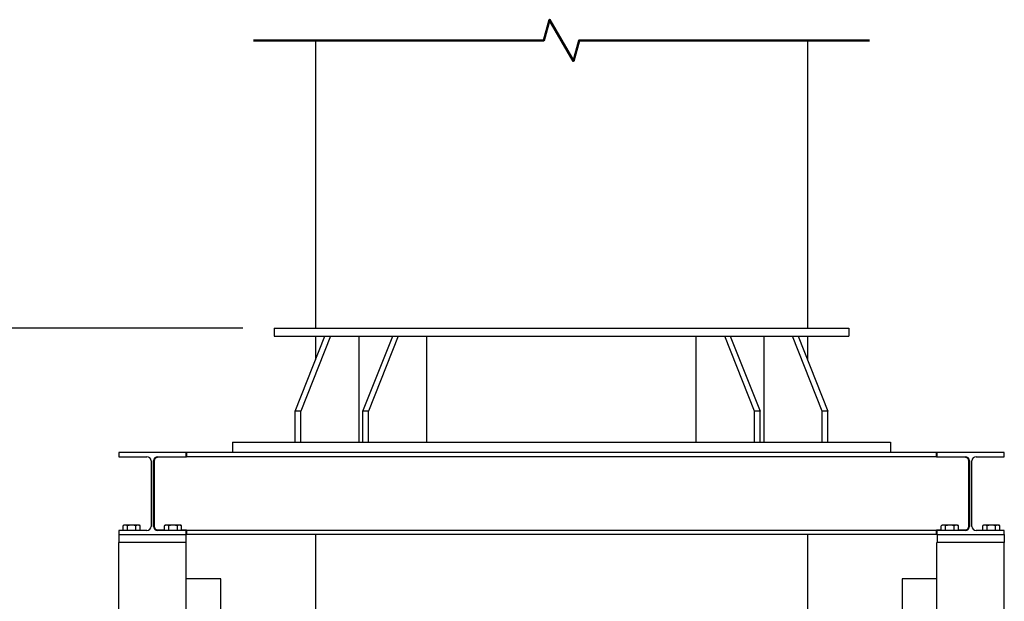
# Model space of a CAD drawing. Header units: inches. Extents: x 36 to 1719, y -84 to 1122.
# Tile 65 of 256: x 229 to 324, y 525 to 582. Entities that reach past the tile are written whole.
import ezdxf

# ---------------------------------------------------------------- set-up
doc = ezdxf.new("R2010")
doc.units = ezdxf.units.IN
doc.header["$LTSCALE"] = 48
doc.header["$MEASUREMENT"] = 0
for name, color, linetype, lineweight in [('Break Line (ANSI)', 7, 'Continuous', 50), ('Dimension (ANSI)', 7, 'Continuous', 25), ('Visible (ANSI)', 7, 'Continuous', 30)]:
    doc.layers.add(name, color=color, linetype=linetype, lineweight=lineweight)
doc.styles.add('Note Text (ANSI)', font='tahoma.ttf')
doc.dimstyles.new('Architectural (ANSI)', dxfattribs={"dimscale": 48, "dimtxt": 0.125, "dimasz": 0.098425, "dimexe": 0.125, "dimexo": 0.0625, "dimgap": 0.031496, "dimtad": 0, "dimtih": 1, "dimtoh": 1, "dimdec": 4, "dimrnd": 1e-08, "dimzin": 3, "dimdsep": 46, "dimlunit": 4, "dimtxsty": 'Note Text (ANSI)', "dimcen": 0.09, "dimdle": 0.393701, "dimclrd": 256, "dimclre": 256, "dimclrt": 256, "dimadec": 0, "dimazin": 3, "dimtfac": 0.96, "dimtofl": 0, "dimtmove": 0, "dimatfit": 3, "dimfxl": 1, "dimfrac": 2, "dimtolj": 1, "dimtzin": 12, "dimlwd": -1, "dimlwe": -1, "dimarcsym": 0})

# ---------------------------------------------------------------- blocks, each defined once
blk = doc.blocks.new('*D14')
at = {"layer": 'Defpoints', "color": 0, "transparency": 16777216}
for p in [(253.414, 551.717), (119.711, 239.148), (347.163, 239.148)]:
    blk.add_point(p, dxfattribs=at)
at = {"layer": 'Dimension (ANSI)', "transparency": 16777216}
for p, q in [((250.414, 551.717), (113.711, 551.717)), ((119.711, 546.993), (119.711, 398.948)), ((119.711, 243.872), (119.711, 388.349)), ((344.163, 239.148), (113.711, 239.148))]:
    blk.add_line(p, q, dxfattribs=at)
for points in [[(118.924, 546.993), (120.499, 546.993), (119.711, 551.717)], [(118.924, 243.872), (120.499, 243.872), (119.711, 239.148)]]:
    blk.add_solid(points, dxfattribs=at)
at = {"layer": 'Dimension (ANSI)', "transparency": 16777216, "insert": (99.753, 397.437), "char_height": 6, "attachment_point": 1, "style": 'Note Text (ANSI)'}
blk.add_mtext('\\A1;26\'-0 9/16"', dxfattribs=at)

msp = doc.modelspace()

# ---------------------------------------------------------------- linework, layer by layer
at = {"layer": 'Break Line (ANSI)', "flags": 128}
msp.add_lwpolyline([(251.41391, 579.53235), (279.4733, 579.53235), (280.0092, 581.53235), (282.31861, 577.53235), (282.8545, 579.53235), (310.9139, 579.53235)], dxfattribs=at)
at = {"layer": 'Visible (ANSI)'}
for p, q in [((257.4139, 579.53235), (257.4139, 551.71693)), ((304.9139, 579.53235), (304.9139, 551.71693)), ((253.4139, 551.71693), (253.4139, 550.96693)), ((253.4139, 551.71693), (308.9139, 551.71693)), ((308.9139, 551.71693), (308.9139, 550.96693)), ((253.4139, 550.96693), (258.3273, 550.96693)), ((255.45787, 543.71693), (258.3273, 550.96693)), ((258.85763, 550.96693), (255.9882, 543.71693)), ((257.4139, 550.96693), (257.4139, 548.65911)), ((258.3273, 550.96693), (265.39837, 550.96693)), ((261.63599, 540.71693), (261.63599, 550.96693)), ((261.9986, 543.71693), (264.86804, 550.96693)), ((265.39837, 550.96693), (262.52893, 543.71693)), ((265.39837, 550.96693), (296.92944, 550.96693)), ((268.17673, 540.71693), (268.17673, 550.96693)), ((294.15108, 540.71693), (294.15108, 550.96693)), ((299.79887, 543.71693), (296.92944, 550.96693)), ((296.92944, 550.96693), (304.00051, 550.96693)), ((297.45977, 550.96693), (300.3292, 543.71693)), ((300.69182, 550.96693), (300.69182, 540.71693)), ((306.33961, 543.71693), (303.47018, 550.96693)), ((304.00051, 550.96693), (306.86994, 543.71693)), ((304.00051, 550.96693), (308.9139, 550.96693)), ((304.9139, 550.96693), (304.9139, 548.65911)), ((255.9882, 543.71693), (255.45787, 543.71693)), ((255.45787, 540.71693), (255.45787, 543.71693)), ((255.9882, 540.71693), (255.9882, 543.71693)), ((262.52893, 543.71693), (261.9986, 543.71693)), ((261.9986, 540.71693), (261.9986, 543.71693)), ((262.52893, 540.71693), (262.52893, 543.71693)), ((300.3292, 543.71693), (299.79887, 543.71693)), ((299.79887, 540.71693), (299.79887, 543.71693)), ((300.3292, 540.71693), (300.3292, 543.71693)), ((306.86994, 543.71693), (306.33961, 543.71693)), ((306.33961, 540.71693), (306.33961, 543.71693)), ((306.86994, 540.71693), (306.86994, 543.71693)), ((249.4139, 540.71693), (249.4139, 539.71693)), ((249.4139, 540.71693), (255.45787, 540.71693)), ((255.45787, 540.71693), (262.52893, 540.71693)), ((262.52893, 540.71693), (299.79887, 540.71693)), ((299.79887, 540.71693), (306.86994, 540.71693)), ((306.86994, 540.71693), (312.9139, 540.71693)), ((312.9139, 540.71693), (312.9139, 539.71693)), ((244.9139, 539.71693), (238.4139, 539.71693)), ((238.4139, 539.71693), (238.4139, 539.31693)), ((238.4139, 539.31693), (241.1414, 539.31693)), ((242.1864, 539.31693), (244.9139, 539.31693)), ((244.9739, 539.25693), (242.1864, 539.25693)), ((244.9139, 539.31693), (244.9139, 539.71693)), ((244.9739, 539.71693), (244.9739, 539.31693)), ((317.3539, 539.71693), (244.9739, 539.71693)), ((244.9739, 539.31693), (244.9739, 539.25693)), ((317.3539, 539.31693), (244.9739, 539.31693)), ((317.3539, 539.31693), (317.3539, 539.71693)), ((317.3539, 539.25693), (317.3539, 539.31693)), ((320.1414, 539.25693), (317.3539, 539.25693)), ((323.9139, 539.71693), (317.4139, 539.71693)), ((317.4139, 539.71693), (317.4139, 539.31693)), ((317.4139, 539.31693), (320.1414, 539.31693)), ((321.1864, 539.31693), (323.9139, 539.31693)), ((323.9139, 539.31693), (323.9139, 539.71693)), ((241.5414, 538.91693), (241.5414, 532.58693)), ((241.7864, 532.58693), (241.7864, 538.91693)), ((241.8464, 538.91693), (241.8464, 532.58693)), ((320.4814, 532.58693), (320.4814, 538.91693)), ((320.5414, 538.91693), (320.5414, 532.58693)), ((320.7864, 532.58693), (320.7864, 538.91693)), ((238.94515, 532.7088), (238.83396, 532.64461)), ((238.83396, 532.18693), (238.83396, 532.64461)), ((239.04145, 532.7088), (238.94515, 532.7088)), ((239.6639, 532.7088), (239.04145, 532.7088)), ((239.24893, 532.18693), (239.24893, 532.64461)), ((240.28636, 532.7088), (239.6639, 532.7088)), ((240.07887, 532.18693), (240.07887, 532.64461)), ((240.38265, 532.7088), (240.28636, 532.7088)), ((240.38265, 532.7088), (240.49385, 532.64461)), ((240.49385, 532.18693), (240.49385, 532.64461)), ((242.94515, 532.7088), (242.83396, 532.64461)), ((242.83396, 532.18693), (242.83396, 532.64461)), ((243.04145, 532.7088), (242.94515, 532.7088)), ((243.6639, 532.7088), (243.04145, 532.7088)), ((243.24893, 532.18693), (243.24893, 532.64461)), ((244.28636, 532.7088), (243.6639, 532.7088)), ((244.07887, 532.18693), (244.07887, 532.64461)), ((244.38265, 532.7088), (244.28636, 532.7088)), ((244.38265, 532.7088), (244.49385, 532.64461)), ((244.49385, 532.18693), (244.49385, 532.64461)), ((317.94515, 532.7088), (317.83396, 532.64461)), ((317.83396, 532.18693), (317.83396, 532.64461)), ((318.04145, 532.7088), (317.94515, 532.7088)), ((318.6639, 532.7088), (318.04145, 532.7088)), ((318.24893, 532.18693), (318.24893, 532.64461)), ((319.28636, 532.7088), (318.6639, 532.7088)), ((319.07887, 532.18693), (319.07887, 532.64461)), ((319.38265, 532.7088), (319.28636, 532.7088)), ((319.38265, 532.7088), (319.49385, 532.64461)), ((319.49385, 532.18693), (319.49385, 532.64461)), ((321.94515, 532.7088), (321.83396, 532.64461)), ((321.83396, 532.18693), (321.83396, 532.64461)), ((322.04145, 532.7088), (321.94515, 532.7088)), ((322.6639, 532.7088), (322.04145, 532.7088)), ((322.24893, 532.18693), (322.24893, 532.64461)), ((323.28636, 532.7088), (322.6639, 532.7088)), ((323.07887, 532.18693), (323.07887, 532.64461)), ((323.38265, 532.7088), (323.28636, 532.7088)), ((323.38265, 532.7088), (323.49385, 532.64461)), ((323.49385, 532.18693), (323.49385, 532.64461)), ((241.1414, 532.18693), (238.4139, 532.18693)), ((238.4139, 532.18693), (238.4139, 531.78693)), ((238.4139, 531.78693), (244.9139, 531.78693)), ((238.4164, 531.78693), (244.9114, 531.78693)), ((238.4164, 531.78693), (238.4164, 531.03693)), ((242.1864, 532.24693), (242.83396, 532.24693)), ((244.9139, 532.18693), (242.1864, 532.18693)), ((244.49385, 532.24693), (244.9739, 532.24693)), ((244.9114, 531.78693), (244.9114, 531.03693)), ((244.9139, 531.78693), (244.9139, 532.18693)), ((244.9739, 532.24693), (244.9739, 532.18693)), ((244.9739, 532.18693), (244.9739, 531.78693)), ((317.3539, 532.18693), (244.9739, 532.18693)), ((317.3539, 531.78693), (244.9739, 531.78693)), ((257.4139, 531.78693), (257.4139, 523.23443)), ((304.9139, 531.78693), (304.9139, 523.23443)), ((317.3539, 532.24693), (317.83396, 532.24693)), ((317.3539, 532.18693), (317.3539, 532.24693)), ((317.3539, 531.78693), (317.3539, 532.18693)), ((320.1414, 532.18693), (317.4139, 532.18693)), ((317.4139, 532.18693), (317.4139, 531.78693)), ((317.4139, 531.78693), (323.9139, 531.78693)), ((317.4164, 531.78693), (317.4164, 531.03693)), ((317.4164, 531.78693), (323.9114, 531.78693)), ((319.49385, 532.24693), (320.1414, 532.24693)), ((323.9139, 532.18693), (321.1864, 532.18693)), ((323.9114, 531.78693), (323.9114, 531.03693)), ((323.9139, 531.78693), (323.9139, 532.18693)), ((244.9139, 531.03693), (238.4139, 531.03693)), ((238.4139, 404.79693), (238.4139, 531.03693)), ((244.9114, 531.03693), (238.4164, 531.03693)), ((244.9139, 404.79693), (244.9139, 531.03693)), ((323.9139, 531.03693), (317.4139, 531.03693)), ((317.4139, 404.79693), (317.4139, 531.03693)), ((323.9114, 531.03693), (317.4164, 531.03693)), ((323.9139, 404.79693), (323.9139, 531.03693)), ((248.2864, 527.501), (244.9139, 527.501)), ((248.2864, 520.501), (248.2864, 527.501)), ((314.0414, 527.501), (314.0414, 520.501)), ((317.4139, 527.501), (314.0414, 527.501))]:
    msp.add_line(p, q, dxfattribs=at)
for centre, start, end in [((241.1414, 538.91693), 0, 90), ((242.1864, 538.91693), 90, 180), ((320.1414, 538.91693), 0, 90), ((321.1864, 538.91693), 90, 180), ((241.1414, 532.58693), 270, 0), ((242.1864, 532.58693), 180, 270), ((320.1414, 532.58693), 270, 0), ((321.1864, 532.58693), 180, 270)]:
    msp.add_arc(centre, 0.4, start, end, dxfattribs=at)
for points, knots in [([(242.1864, 539.25693), (242.16673, 539.25693), (242.14714, 539.25521), (242.10899, 539.24856), (242.09042, 539.24364), (242.0371, 539.22471), (242.0046, 539.20629), (241.94048, 539.15634), (241.90672, 539.11715), (241.87141, 539.04752), (241.86212, 539.02252), (241.84961, 538.97063), (241.8464, 538.94374), (241.8464, 538.91693)], [2.83406103, 2.83406103, 2.83406103, 2.83406103, 2.98401349, 2.98401349, 3.13396595, 3.13396595, 3.43387087, 3.43387087, 3.84248121, 3.84248121, 4.04678638, 4.04678638, 4.25109155, 4.25109155, 4.25109155, 4.25109155]), ([(320.4814, 538.91693), (320.4814, 538.94374), (320.4782, 538.97063), (320.46569, 539.02252), (320.4564, 539.04752), (320.42108, 539.11715), (320.38733, 539.15634), (320.3232, 539.20629), (320.29071, 539.22471), (320.23739, 539.24364), (320.21882, 539.24856), (320.18067, 539.25521), (320.16108, 539.25693), (320.1414, 539.25693)], [1.41703052, 1.41703052, 1.41703052, 1.41703052, 1.62133569, 1.62133569, 1.82564086, 1.82564086, 2.2342512, 2.2342512, 2.53415612, 2.53415612, 2.68410858, 2.68410858, 2.83406103, 2.83406103, 2.83406103, 2.83406103]), ([(241.8464, 532.58693), (241.8464, 532.56012), (241.84961, 532.53322), (241.86212, 532.48134), (241.87141, 532.45634), (241.90672, 532.38671), (241.94048, 532.34751), (242.0046, 532.29756), (242.0371, 532.27914), (242.09042, 532.26021), (242.10899, 532.25529), (242.14714, 532.24865), (242.16673, 532.24693), (242.1864, 532.24693)], [-1.41703052, -1.41703052, -1.41703052, -1.41703052, -1.21272535, -1.21272535, -1.00842018, -1.00842018, -0.59980983, -0.59980983, -0.29990492, -0.29990492, -0.14995246, -0.14995246, 0, 0, 0, 0]), ([(320.1414, 532.24693), (320.16108, 532.24693), (320.18067, 532.24865), (320.21882, 532.25529), (320.23739, 532.26021), (320.29071, 532.27914), (320.3232, 532.29756), (320.38733, 532.34751), (320.42108, 532.38671), (320.4564, 532.45634), (320.46569, 532.48134), (320.4782, 532.53322), (320.4814, 532.56012), (320.4814, 532.58693)], [0, 0, 0, 0, 0.14995246, 0.14995246, 0.29990492, 0.29990492, 0.59980983, 0.59980983, 1.00842018, 1.00842018, 1.21272535, 1.21272535, 1.41703052, 1.41703052, 1.41703052, 1.41703052])]:
    msp.add_open_spline(points, degree=3, knots=knots, dxfattribs=at)
for points in [[(239.04145, 532.7088), (238.94515, 532.7088), (238.83396, 532.64461)], [(239.24893, 532.64461), (239.13774, 532.7088), (239.04145, 532.7088)], [(239.6639, 532.7088), (239.47132, 532.7088), (239.24893, 532.64461)], [(240.07887, 532.64461), (239.85649, 532.7088), (239.6639, 532.7088)], [(240.28636, 532.7088), (240.19007, 532.7088), (240.07887, 532.64461)], [(240.49385, 532.64461), (240.38265, 532.7088), (240.28636, 532.7088)], [(243.04145, 532.7088), (242.94515, 532.7088), (242.83396, 532.64461)], [(243.24893, 532.64461), (243.13774, 532.7088), (243.04145, 532.7088)], [(243.6639, 532.7088), (243.47132, 532.7088), (243.24893, 532.64461)], [(244.07887, 532.64461), (243.85649, 532.7088), (243.6639, 532.7088)], [(244.28636, 532.7088), (244.19007, 532.7088), (244.07887, 532.64461)], [(244.49385, 532.64461), (244.38265, 532.7088), (244.28636, 532.7088)], [(318.04145, 532.7088), (317.94515, 532.7088), (317.83396, 532.64461)], [(318.24893, 532.64461), (318.13774, 532.7088), (318.04145, 532.7088)], [(318.6639, 532.7088), (318.47132, 532.7088), (318.24893, 532.64461)], [(319.07887, 532.64461), (318.85649, 532.7088), (318.6639, 532.7088)], [(319.28636, 532.7088), (319.19007, 532.7088), (319.07887, 532.64461)], [(319.49385, 532.64461), (319.38265, 532.7088), (319.28636, 532.7088)], [(322.04145, 532.7088), (321.94515, 532.7088), (321.83396, 532.64461)], [(322.24893, 532.64461), (322.13774, 532.7088), (322.04145, 532.7088)], [(322.6639, 532.7088), (322.47132, 532.7088), (322.24893, 532.64461)], [(323.07887, 532.64461), (322.85649, 532.7088), (322.6639, 532.7088)], [(323.28636, 532.7088), (323.19007, 532.7088), (323.07887, 532.64461)], [(323.49385, 532.64461), (323.38265, 532.7088), (323.28636, 532.7088)]]:
    msp.add_rational_spline(points, [1, 1.0379548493, 1], degree=2, dxfattribs=at)

# ---------------------------------------------------------------- dimensions: what is measured, and where the dimension line sits
at = {"layer": 'Dimension (ANSI)'}
dim = msp.add_linear_dim(base=(119.7113, 239.14773), p1=(253.4139, 551.71693), p2=(347.1629, 239.14773), angle=90, dimstyle='Architectural (ANSI)', override={"dimgap": 0.031496, "dimdec": 4, "dimlfac": 1, "dimtol": 0, "dimlim": 0, "dimtp": 0, "dimtm": 0, "dimtdec": 2, "dimatfit": 1}, dxfattribs=at)
dim.commit()
dim.dimension.update_dxf_attribs({"geometry": '*D14', "text_midpoint": (119.7113, 393.64874), "dimtype": 160})

doc.saveas('drawing.dxf')
